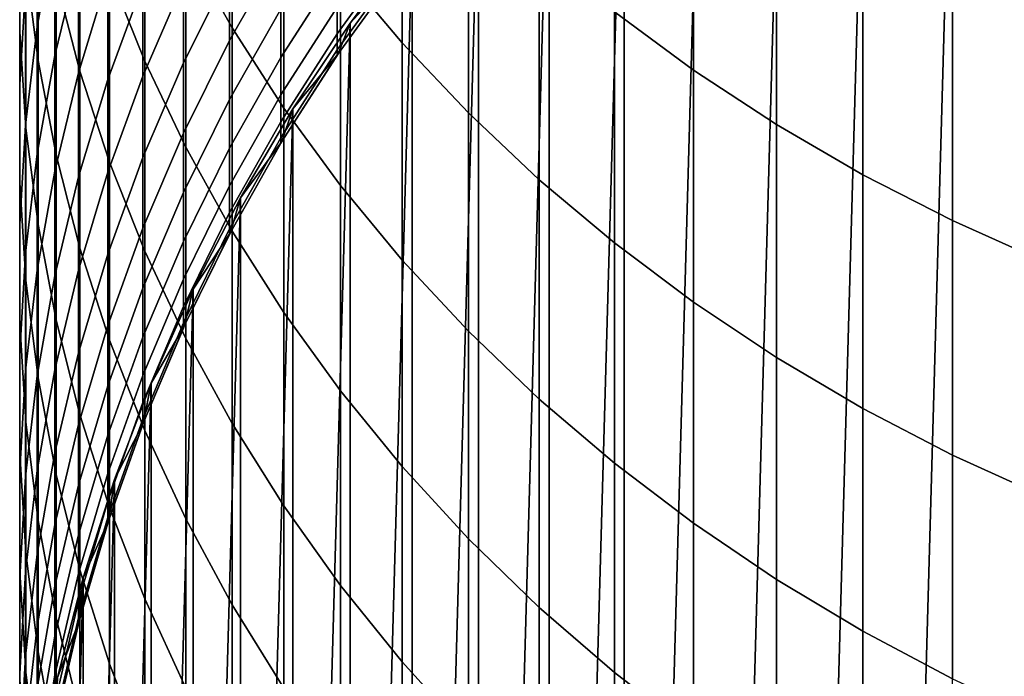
# Model space of a CAD drawing. Header units: metres. Extents: x -28 to 70, y -212 to 28.
# Tile 5 of 239: x -11.95 to -5.51, y -197.32 to -193.03. Entities that reach past the tile are written whole.
import ezdxf

# ---------------------------------------------------------------- set-up
doc = ezdxf.new("R2010")
doc.units = ezdxf.units.M
doc.layers.add('solid_10_261_102_XXX', color=7, linetype='CONTINUOUS')

msp = doc.modelspace()

# ---------------------------------------------------------------- linework, layer by layer
at = {"layer": 'solid_10_261_102_XXX'}
for points in [[(-5.804667, -210.502655, 254.300003), (-5.206594, -189.18837, 254.300003), (-4.592202, -188.913437, 254.300003), (-5.206594, -210.81163, 254.300003)], [(-6.38436, -210.160706, 254.300003), (-5.804667, -189.497345, 254.300003), (-5.206594, -189.18837, 254.300003), (-5.804667, -210.502655, 254.300003)], [(-6.944153, -209.786652, 254.300003), (-6.38436, -189.839294, 254.300003), (-5.804667, -189.497345, 254.300003), (-6.38436, -210.160706, 254.300003)], [(-7.481825, -209.382019, 254.300003), (-6.944153, -190.213348, 254.300003), (-6.38436, -189.839294, 254.300003), (-6.944153, -209.786652, 254.300003)], [(-7.996207, -208.947662, 254.300003), (-7.481825, -190.617981, 254.300003), (-6.944153, -190.213348, 254.300003), (-7.481825, -209.382019, 254.300003)], [(-7.996207, -208.947662, 254.300003), (-7.996207, -191.052338, 254.300003), (-7.481825, -190.617981, 254.300003)], [(-8.485281, -208.485275, 254.300003), (-8.485281, -191.514725, 254.300003), (-7.996207, -191.052338, 254.300003)], [(-7.996207, -208.947662, 254.300003), (-8.485281, -208.485275, 254.300003), (-7.996207, -191.052338, 254.300003)], [(-10.860441, -191.158005, 366.378143), (-10.860441, -192.546494, 363.868744), (-10.557803, -193.086411, 364.157928), (-10.557803, -191.689819, 366.681976)], [(-9.850112, -191.222885, 369.773865), (-9.850112, -192.704102, 367.261444), (-9.447371, -193.183258, 367.535156), (-9.447371, -191.694382, 370.060577)], [(-8.059649, -191.401306, 373.361298), (-8.059649, -192.980438, 370.842651), (-7.542284, -193.361649, 371.074463), (-7.542284, -191.776031, 373.603455)], [(-11.945621, -191.424408, 354.01123), (-11.945621, -192.475006, 351.499176), (-11.944586, -193.10881, 351.75412), (-11.944586, -192.051025, 354.283386)], [(-11.358356, -191.425385, 363.26828), (-11.358356, -192.728836, 360.752747), (-11.127584, -193.303741, 361.040741), (-11.127584, -191.992218, 363.571869)], [(-8.947662, -207.996201, 254.300003), (-8.947662, -192.003799, 254.300003), (-8.485281, -191.514725, 254.300003)], [(-8.485281, -208.485275, 254.300003), (-8.947662, -207.996201, 254.300003), (-8.485281, -191.514725, 254.300003)], [(-11.904513, -191.542419, 357.071533), (-11.904513, -192.676559, 354.555115), (-11.825533, -193.298965, 354.82547), (-11.825533, -192.157211, 357.358795)], [(-11.715095, -191.549255, 348.252014), (-11.715095, -192.44249, 345.738678), (-11.830687, -193.079956, 345.955475), (-11.830687, -192.180573, 348.486115)], [(-11.707903, -191.54837, 360.161377), (-11.707903, -192.766907, 357.643646), (-11.552008, -193.369522, 357.925201), (-11.552008, -192.143066, 360.45932)], [(-10.557803, -191.689819, 366.681976), (-10.557803, -193.086411, 364.157928), (-10.22066, -193.610199, 364.438477), (-10.22066, -192.20575, 366.976715)], [(-9.447371, -191.694382, 370.060577), (-9.447371, -193.183258, 367.535156), (-9.013752, -193.641647, 367.797058), (-9.013752, -192.145447, 370.3349)], [(-7.542284, -191.776031, 373.603455), (-7.542284, -193.361649, 371.074463), (-7.000267, -193.716965, 371.290558), (-7.000267, -192.12532, 373.829163)], [(-11.907613, -191.842163, 351.244598), (-11.907613, -192.817032, 348.722168), (-11.945621, -193.456589, 348.959351), (-11.945621, -192.475006, 351.499176)], [(-11.561213, -191.812317, 345.524384), (-11.561213, -192.630951, 343.004883), (-11.715095, -193.266739, 343.201904), (-11.715095, -192.44249, 345.738678)], [(-11.944586, -192.051025, 354.283386), (-11.944586, -193.10881, 351.75412), (-11.904513, -193.741531, 352.008636), (-11.904513, -192.676559, 354.555115)], [(-11.369547, -192.004608, 342.810791), (-11.369547, -192.749039, 340.287048), (-11.561213, -193.380463, 340.463989), (-11.561213, -192.630951, 343.004883)], [(-11.127584, -191.992218, 363.571869), (-11.127584, -193.303741, 361.040741), (-10.860441, -193.865921, 361.322388), (-10.860441, -192.546494, 363.868744)], [(-9.382021, -207.481827, 254.300003), (-9.382021, -192.518173, 254.300003), (-8.947662, -192.003799, 254.300003)], [(-8.947662, -207.996201, 254.300003), (-9.382021, -207.481827, 254.300003), (-8.947662, -192.003799, 254.300003)], [(-11.830687, -192.180573, 348.486115), (-11.830687, -193.079956, 345.955475), (-11.907613, -193.722641, 346.174042), (-11.907613, -192.817032, 348.722168)], [(-11.825533, -192.157211, 357.358795), (-11.825533, -193.298965, 354.82547), (-11.707903, -193.916214, 355.093567), (-11.707903, -192.766907, 357.643646)], [(-11.552008, -192.143066, 360.45932), (-11.552008, -193.369522, 357.925201), (-11.358356, -193.963089, 358.202545), (-11.358356, -192.728836, 360.752747)], [(-11.14072, -192.129196, 340.113403), (-11.14072, -192.799911, 337.58728), (-11.369547, -193.424271, 337.743958), (-11.369547, -192.749039, 340.287048)], [(-10.239358, -192.128464, 332.135406), (-10.239358, -192.581253, 329.612305), (-10.574701, -193.168488, 329.709412), (-10.574701, -192.712814, 332.248535)], [(-9.013752, -192.145447, 370.3349), (-9.013752, -193.641647, 367.797058), (-8.550674, -194.077774, 368.046204), (-8.550674, -192.5746, 370.595856)], [(-7.000267, -192.12532, 373.829163), (-7.000267, -193.716965, 371.290558), (-6.435371, -194.045242, 371.490173), (-6.435371, -192.448013, 374.037659)], [(-10.875484, -192.18927, 337.434021), (-10.875484, -192.786774, 334.907257), (-11.14072, -193.401382, 335.043762), (-11.14072, -192.799911, 337.58728)], [(-10.574701, -192.187973, 334.774292), (-10.574701, -192.712814, 332.248535), (-10.875484, -193.315033, 332.365143), (-10.875484, -192.786774, 334.907257)], [(-10.22066, -192.20575, 366.976715), (-10.22066, -193.610199, 364.438477), (-9.850112, -194.11615, 364.709473), (-9.850112, -192.704102, 367.261444)], [(-9.870549, -192.395264, 326.999451), (-9.870549, -192.707672, 324.470947), (-10.239358, -193.279297, 324.533661), (-10.239358, -192.964966, 327.077728)], [(-9.469481, -192.399689, 321.889587), (-9.469481, -192.572525, 319.362854), (-9.870549, -193.124756, 319.393066), (-9.870549, -192.950897, 321.934845)], [(-11.945621, -192.475006, 351.499176), (-11.945621, -193.456589, 348.959351), (-11.944586, -194.097122, 349.196899), (-11.944586, -193.10881, 351.75412)], [(-11.715095, -192.44249, 345.738678), (-11.715095, -193.266739, 343.201904), (-11.830687, -193.909897, 343.401215), (-11.830687, -193.079956, 345.955475)], [(-6.435371, -192.448013, 374.037659), (-6.435371, -194.045242, 371.490173), (-5.849443, -194.345398, 371.672699), (-5.849443, -192.743073, 374.228333)], [(-10.860441, -192.546494, 363.868744), (-10.860441, -193.865921, 361.322388), (-10.557803, -194.413544, 361.59671), (-10.557803, -193.086411, 364.157928)], [(-9.786657, -206.944153, 254.300003), (-9.786657, -193.055847, 254.300003), (-9.382021, -192.518173, 254.300003)], [(-9.786657, -193.055847, 304.299988), (-9.382021, -192.518173, 304.299988), (-9.382021, -192.518173, 254.300003), (-9.786657, -193.055847, 254.300003)], [(-9.382021, -207.481827, 254.300003), (-9.786657, -206.944153, 254.300003), (-9.382021, -192.518173, 254.300003)], [(-9.382021, -192.518173, 304.299988), (-9.786657, -193.055847, 304.299988), (-9.46323, -192.702759, 304.299988)], [(-11.561213, -192.630951, 343.004883), (-11.561213, -193.380463, 340.463989), (-11.715095, -194.021393, 340.643555), (-11.715095, -193.266739, 343.201904)], [(-10.239358, -192.581253, 329.612305), (-10.239358, -192.964966, 327.077728), (-10.574701, -193.554626, 327.158783), (-10.574701, -193.168488, 329.709412)], [(-9.469481, -192.572525, 319.362854), (-9.469481, -192.67627, 316.832367), (-9.870549, -193.229126, 316.847473), (-9.870549, -193.124756, 319.393066)], [(-8.550674, -192.5746, 370.595856), (-8.550674, -194.077774, 368.046204), (-8.059649, -194.490204, 368.28183), (-8.059649, -192.980438, 370.842651)], [(-11.904513, -192.676559, 354.555115), (-11.904513, -193.741531, 352.008636), (-11.825533, -194.371094, 352.261902), (-11.825533, -193.298965, 354.82547)], [(-9.469481, -192.67627, 316.832367), (-9.469481, -192.710861, 314.299988), (-9.864389, -193.254898, 314.299988), (-9.870549, -193.229126, 316.847473)], [(-11.369547, -192.749039, 340.287048), (-11.369547, -193.424271, 337.743958), (-11.561213, -194.060287, 337.903534), (-11.561213, -193.380463, 340.463989)], [(-11.358356, -192.728836, 360.752747), (-11.358356, -193.963089, 358.202545), (-11.127584, -194.545639, 358.474731), (-11.127584, -193.303741, 361.040741)], [(-10.574701, -192.712814, 332.248535), (-10.574701, -193.168488, 329.709412), (-10.875484, -193.773666, 329.809509), (-10.875484, -193.315033, 332.365143)], [(-9.870549, -192.707672, 324.470947), (-9.870549, -192.950897, 321.934845), (-10.239358, -193.524033, 321.981934), (-10.239358, -193.279297, 324.533661)], [(-9.864388, -193.254898, 304.299988), (-9.864389, -193.254898, 314.299988), (-9.469481, -192.710861, 314.299988)], [(-9.46323, -192.702759, 304.299988), (-9.864388, -193.254898, 304.299988), (-9.469481, -192.710861, 314.299988), (-9.463232, -192.702759, 314.299988)], [(-9.786657, -193.055847, 304.299988), (-9.864388, -193.254898, 304.299988), (-9.46323, -192.702759, 304.299988)], [(-9.850112, -192.704102, 367.261444), (-9.850112, -194.11615, 364.709473), (-9.447371, -194.6026, 364.970032), (-9.447371, -193.183258, 367.535156)], [(-5.849443, -192.743073, 374.228333), (-5.849443, -194.345398, 371.672699), (-5.244397, -194.61647, 371.837555), (-5.244397, -193.009537, 374.400513)], [(-11.907613, -192.817032, 348.722168), (-11.907613, -193.722641, 346.174042), (-11.945621, -194.368423, 346.393677), (-11.945621, -193.456589, 348.959351)], [(-11.707903, -192.766907, 357.643646), (-11.707903, -193.916214, 355.093567), (-11.552008, -194.526306, 355.358582), (-11.552008, -193.369522, 357.925201)], [(-11.14072, -192.799911, 337.58728), (-11.14072, -193.401382, 335.043762), (-11.369547, -194.02977, 335.183319), (-11.369547, -193.424271, 337.743958)], [(-10.875484, -192.786774, 334.907257), (-10.875484, -193.315033, 332.365143), (-11.14072, -193.933136, 332.484802), (-11.14072, -193.401382, 335.043762)], [(-9.870549, -192.950897, 321.934845), (-9.870549, -193.124756, 319.393066), (-10.239358, -193.698959, 319.424469), (-10.239358, -193.524033, 321.981934)], [(-10.239358, -192.964966, 327.077728), (-10.239358, -193.279297, 324.533661), (-10.574701, -193.870956, 324.598572), (-10.574701, -193.554626, 327.158783)], [(-8.059649, -192.980438, 370.842651), (-8.059649, -194.490204, 368.28183), (-7.542284, -194.877594, 368.503143), (-7.542284, -193.361649, 371.074463)], [(-11.830687, -193.079956, 345.955475), (-11.830687, -193.909897, 343.401215), (-11.907613, -194.558304, 343.602142), (-11.907613, -193.722641, 346.174042)], [(-10.160706, -206.384354, 254.300003), (-10.160706, -193.615646, 254.300003), (-9.786657, -193.055847, 254.300003)], [(-10.160706, -193.615646, 304.299988), (-9.786657, -193.055847, 304.299988), (-9.786657, -193.055847, 254.300003), (-10.160706, -193.615646, 254.300003)], [(-9.786657, -206.944153, 254.300003), (-10.160706, -206.384354, 254.300003), (-9.786657, -193.055847, 254.300003)], [(-9.786657, -193.055847, 304.299988), (-10.160706, -193.615646, 304.299988), (-9.864388, -193.254898, 304.299988)], [(-11.944586, -193.10881, 351.75412), (-11.944586, -194.097122, 349.196899), (-11.904513, -194.736557, 349.434052), (-11.904513, -193.741531, 352.008636)], [(-10.557803, -193.086411, 364.157928), (-10.557803, -194.413544, 361.59671), (-10.22066, -194.944794, 361.862823), (-10.22066, -193.610199, 364.438477)], [(-9.870549, -193.124756, 319.393066), (-9.870549, -193.229126, 316.847473), (-10.239358, -193.80397, 316.86319), (-10.239358, -193.698959, 319.424469)], [(-10.574701, -193.168488, 329.709412), (-10.574701, -193.554626, 327.158783), (-10.875484, -194.162308, 327.24231), (-10.875484, -193.773666, 329.809509)], [(-9.447371, -193.183258, 367.535156), (-9.447371, -194.6026, 364.970032), (-9.013752, -195.067963, 365.219269), (-9.013752, -193.641647, 367.797058)], [(-11.715095, -193.266739, 343.201904), (-11.715095, -194.021393, 340.643555), (-11.830687, -194.669754, 340.825226), (-11.830687, -193.909897, 343.401215)], [(-9.870549, -193.229126, 316.847473), (-9.870549, -193.263916, 314.299988), (-10.233371, -193.829056, 314.299988), (-10.239358, -193.80397, 316.86319)], [(-9.864388, -193.254898, 304.299988), (-10.233386, -193.829086, 304.299988), (-9.870549, -193.263916, 314.299988), (-9.864389, -193.254898, 314.299988)], [(-10.160706, -193.615646, 304.299988), (-10.233386, -193.829086, 304.299988), (-9.864388, -193.254898, 304.299988)], [(-10.233386, -193.829086, 304.299988), (-10.233371, -193.829056, 314.299988), (-9.870549, -193.263916, 314.299988)], [(-9.864389, -193.254898, 314.299988), (-9.870549, -193.263916, 314.299988), (-9.870549, -193.229126, 316.847473)], [(-11.825533, -193.298965, 354.82547), (-11.825533, -194.371094, 352.261902), (-11.707903, -194.995453, 352.513062), (-11.707903, -193.916214, 355.093567)], [(-10.875484, -193.315033, 332.365143), (-10.875484, -193.773666, 329.809509), (-11.14072, -194.394806, 329.912231), (-11.14072, -193.933136, 332.484802)], [(-11.127584, -193.303741, 361.040741), (-11.127584, -194.545639, 358.474731), (-10.860441, -195.115311, 358.740906), (-10.860441, -193.865921, 361.322388)], [(-10.239358, -193.279297, 324.533661), (-10.239358, -193.524033, 321.981934), (-10.574701, -194.117233, 322.03067), (-10.574701, -193.870956, 324.598572)], [(-11.561213, -193.380463, 340.463989), (-11.561213, -194.060287, 337.903534), (-11.715095, -194.705887, 338.065552), (-11.715095, -194.021393, 340.643555)], [(-11.552008, -193.369522, 357.925201), (-11.552008, -194.526306, 355.358582), (-11.358356, -195.127213, 355.619568), (-11.358356, -193.963089, 358.202545)], [(-11.14072, -193.401382, 335.043762), (-11.14072, -193.933136, 332.484802), (-11.369547, -194.565109, 332.607147), (-11.369547, -194.02977, 335.183319)], [(-7.542284, -193.361649, 371.074463), (-7.542284, -194.877594, 368.503143), (-7.000267, -195.238693, 368.709442), (-7.000267, -193.716965, 371.290558)], [(-11.945621, -193.456589, 348.959351), (-11.945621, -194.368423, 346.393677), (-11.944586, -195.015213, 346.613647), (-11.944586, -194.097122, 349.196899)], [(-11.369547, -193.424271, 337.743958), (-11.369547, -194.02977, 335.183319), (-11.561213, -194.669907, 335.3255), (-11.561213, -194.060287, 337.903534)], [(-10.239358, -193.524033, 321.981934), (-10.239358, -193.698959, 319.424469), (-10.574701, -194.293274, 319.45697), (-10.574701, -194.117233, 322.03067)], [(-10.574701, -193.554626, 327.158783), (-10.574701, -193.870956, 324.598572), (-10.875484, -194.480698, 324.665466), (-10.875484, -194.162308, 327.24231)], [(-10.502658, -205.804672, 254.300003), (-10.502658, -194.195328, 254.300003), (-10.160706, -193.615646, 254.300003)], [(-10.502658, -194.195328, 304.299988), (-10.160706, -193.615646, 304.299988), (-10.160706, -193.615646, 254.300003), (-10.502658, -194.195328, 254.300003)], [(-10.160706, -206.384354, 254.300003), (-10.502658, -205.804672, 254.300003), (-10.160706, -193.615646, 254.300003)], [(-10.160706, -193.615646, 304.299988), (-10.502658, -194.195328, 304.299988), (-10.233386, -193.829086, 304.299988)], [(-10.22066, -193.610199, 364.438477), (-10.22066, -194.944794, 361.862823), (-9.850112, -195.457947, 362.119904), (-9.850112, -194.11615, 364.709473)], [(-9.013752, -193.641647, 367.797058), (-9.013752, -195.067963, 365.219269), (-8.550674, -195.510742, 365.456421), (-8.550674, -194.077774, 368.046204)], [(-11.907613, -193.722641, 346.174042), (-11.907613, -194.558304, 343.602142), (-11.945621, -195.209854, 343.804047), (-11.945621, -194.368423, 346.393677)], [(-10.239358, -193.698959, 319.424469), (-10.239358, -193.80397, 316.86319), (-10.574701, -194.398956, 316.879456), (-10.574701, -194.293274, 319.45697)], [(-7.000267, -193.716965, 371.290558), (-7.000267, -195.238693, 368.709442), (-6.435371, -195.572296, 368.900024), (-6.435371, -194.045242, 371.490173)], [(-11.904513, -193.741531, 352.008636), (-11.904513, -194.736557, 349.434052), (-11.825533, -195.372803, 349.670013), (-11.825533, -194.371094, 352.261902)], [(-10.875484, -193.773666, 329.809509), (-10.875484, -194.162308, 327.24231), (-11.14072, -194.786026, 327.328033), (-11.14072, -194.394806, 329.912231)], [(-10.239358, -193.80397, 316.86319), (-10.239358, -193.838989, 314.299988), (-10.568974, -194.423325, 314.299988), (-10.574701, -194.398956, 316.879456)], [(-10.568969, -194.423309, 304.299988), (-10.568974, -194.423325, 314.299988), (-10.239358, -193.838989, 314.299988)], [(-10.233386, -193.829086, 304.299988), (-10.568969, -194.423309, 304.299988), (-10.239358, -193.838989, 314.299988), (-10.233371, -193.829056, 314.299988)], [(-10.502658, -194.195328, 304.299988), (-10.568969, -194.423309, 304.299988), (-10.233386, -193.829086, 304.299988)], [(-10.233371, -193.829056, 314.299988), (-10.239358, -193.838989, 314.299988), (-10.239358, -193.80397, 316.86319)], [(-11.830687, -193.909897, 343.401215), (-11.830687, -194.669754, 340.825226), (-11.907613, -195.323395, 341.008362), (-11.907613, -194.558304, 343.602142)], [(-11.707903, -193.916214, 355.093567), (-11.707903, -194.995453, 352.513062), (-11.552008, -195.612534, 352.761292), (-11.552008, -194.526306, 355.358582)], [(-10.574701, -193.870956, 324.598572), (-10.574701, -194.117233, 322.03067), (-10.875484, -194.728577, 322.080872), (-10.875484, -194.480698, 324.665466)], [(-10.860441, -193.865921, 361.322388), (-10.860441, -195.115311, 358.740906), (-10.557803, -195.670212, 359.000153), (-10.557803, -194.413544, 361.59671)], [(-11.14072, -193.933136, 332.484802), (-11.14072, -194.394806, 329.912231), (-11.369547, -195.029892, 330.017273), (-11.369547, -194.565109, 332.607147)], [(-11.358356, -193.963089, 358.202545), (-11.358356, -195.127213, 355.619568), (-11.127584, -195.716995, 355.875763), (-11.127584, -194.545639, 358.474731)], [(-11.715095, -194.021393, 340.643555), (-11.715095, -194.705887, 338.065552), (-11.830687, -195.358948, 338.229431), (-11.830687, -194.669754, 340.825226)], [(-11.369547, -194.02977, 335.183319), (-11.369547, -194.565109, 332.607147), (-11.561213, -195.208893, 332.731781), (-11.561213, -194.669907, 335.3255)], [(-6.435371, -194.045242, 371.490173), (-6.435371, -195.572296, 368.900024), (-5.849443, -195.877335, 369.07428), (-5.849443, -194.345398, 371.672699)], [(-11.944586, -194.097122, 349.196899), (-11.944586, -195.015213, 346.613647), (-11.904513, -195.660889, 346.833221), (-11.904513, -194.736557, 349.434052)], [(-11.561213, -194.060287, 337.903534), (-11.561213, -194.669907, 335.3255), (-11.715095, -195.319702, 335.469818), (-11.715095, -194.705887, 338.065552)], [(-8.550674, -194.077774, 368.046204), (-8.550674, -195.510742, 365.456421), (-8.059649, -195.929443, 365.680695), (-8.059649, -194.490204, 368.28183)], [(-10.875484, -194.162308, 327.24231), (-10.875484, -194.480698, 324.665466), (-11.14072, -195.106522, 324.734131), (-11.14072, -194.786026, 327.328033)], [(-10.574701, -194.117233, 322.03067), (-10.574701, -194.293274, 319.45697), (-10.875484, -194.905762, 319.490479), (-10.875484, -194.728577, 322.080872)], [(-9.850112, -194.11615, 364.709473), (-9.850112, -195.457947, 362.119904), (-9.447371, -195.95134, 362.367065), (-9.447371, -194.6026, 364.970032)], [(-10.811626, -205.206589, 254.300003), (-10.811626, -194.793411, 254.300003), (-10.502658, -194.195328, 254.300003)], [(-10.811626, -194.793411, 304.299988), (-10.502658, -194.195328, 304.299988), (-10.502658, -194.195328, 254.300003), (-10.811626, -194.793411, 254.300003)], [(-10.502658, -205.804672, 254.300003), (-10.811626, -205.206589, 254.300003), (-10.502658, -194.195328, 254.300003)], [(-10.502658, -194.195328, 304.299988), (-10.811626, -194.793411, 304.299988), (-10.568969, -194.423309, 304.299988)], [(-10.574701, -194.293274, 319.45697), (-10.574701, -194.398956, 316.879456), (-10.875484, -195.012131, 316.89621), (-10.875484, -194.905762, 319.490479)], [(-11.945621, -194.368423, 346.393677), (-11.945621, -195.209854, 343.804047), (-11.944586, -195.862411, 344.006256), (-11.944586, -195.015213, 346.613647)], [(-5.849443, -194.345398, 371.672699), (-5.849443, -195.877335, 369.07428), (-5.244397, -196.152786, 369.231659), (-5.244397, -194.61647, 371.837555)], [(-11.825533, -194.371094, 352.261902), (-11.825533, -195.372803, 349.670013), (-11.707903, -196.003784, 349.904022), (-11.707903, -194.995453, 352.513062)], [(-11.14072, -194.394806, 329.912231), (-11.14072, -194.786026, 327.328033), (-11.369547, -195.423752, 327.41568), (-11.369547, -195.029892, 330.017273)], [(-10.574701, -194.398956, 316.879456), (-10.574701, -194.434189, 314.299988), (-10.870102, -195.035797, 314.299988), (-10.875484, -195.012131, 316.89621)], [(-10.568969, -194.423309, 304.299988), (-10.870113, -195.035812, 304.299988), (-10.574701, -194.434189, 314.299988), (-10.568974, -194.423325, 314.299988)], [(-10.811626, -194.793411, 304.299988), (-10.870113, -195.035812, 304.299988), (-10.568969, -194.423309, 304.299988)], [(-10.568974, -194.423325, 314.299988), (-10.574701, -194.434189, 314.299988), (-10.574701, -194.398956, 316.879456)], [(-10.557803, -194.413544, 361.59671), (-10.557803, -195.670212, 359.000153), (-10.22066, -196.208542, 359.251678), (-10.22066, -194.944794, 361.862823)], [(-10.875484, -194.480698, 324.665466), (-10.875484, -194.728577, 322.080872), (-11.14072, -195.356049, 322.132416), (-11.14072, -195.106522, 324.734131)], [(-10.870113, -195.035812, 304.299988), (-10.870102, -195.035797, 314.299988), (-10.574701, -194.434189, 314.299988)], [(-8.059649, -194.490204, 368.28183), (-8.059649, -195.929443, 365.680695), (-7.542284, -196.322739, 365.891357), (-7.542284, -194.877594, 368.503143)], [(-11.907613, -194.558304, 343.602142), (-11.907613, -195.323395, 341.008362), (-11.945621, -195.980225, 341.192383), (-11.945621, -195.209854, 343.804047)], [(-11.552008, -194.526306, 355.358582), (-11.552008, -195.612534, 352.761292), (-11.358356, -196.220352, 353.005768), (-11.358356, -195.127213, 355.619568)], [(-11.127584, -194.545639, 358.474731), (-11.127584, -195.716995, 355.875763), (-10.860441, -196.293716, 356.126251), (-10.860441, -195.115311, 358.740906)], [(-11.369547, -194.565109, 332.607147), (-11.369547, -195.029892, 330.017273), (-11.561213, -195.676834, 330.124268), (-11.561213, -195.208893, 332.731781)], [(-9.447371, -194.6026, 364.970032), (-9.447371, -195.95134, 362.367065), (-9.013752, -196.42334, 362.603516), (-9.013752, -195.067963, 365.219269)], [(-11.830687, -194.669754, 340.825226), (-11.830687, -195.358948, 338.229431), (-11.907613, -196.017365, 338.394653), (-11.907613, -195.323395, 341.008362)], [(-11.561213, -194.669907, 335.3255), (-11.561213, -195.208893, 332.731781), (-11.715095, -195.862381, 332.858276), (-11.715095, -195.319702, 335.469818)], [(-11.904513, -194.736557, 349.434052), (-11.904513, -195.660889, 346.833221), (-11.825533, -196.303345, 347.051727), (-11.825533, -195.372803, 349.670013)], [(-11.715095, -194.705887, 338.065552), (-11.715095, -195.319702, 335.469818), (-11.830687, -195.977005, 335.615784), (-11.830687, -195.358948, 338.229431)], [(-10.875484, -194.728577, 322.080872), (-10.875484, -194.905762, 319.490479), (-11.14072, -195.534409, 319.524841), (-11.14072, -195.356049, 322.132416)], [(-11.14072, -194.786026, 327.328033), (-11.14072, -195.106522, 324.734131), (-11.369547, -195.746399, 324.804321), (-11.369547, -195.423752, 327.41568)], [(-11.086555, -204.592209, 254.300003), (-11.086555, -195.407791, 254.300003), (-10.811626, -194.793411, 254.300003)], [(-11.086555, -195.407791, 304.299988), (-10.811626, -194.793411, 304.299988), (-10.811626, -194.793411, 254.300003), (-11.086555, -195.407791, 254.300003)], [(-10.811626, -205.206589, 254.300003), (-11.086555, -204.592209, 254.300003), (-10.811626, -194.793411, 254.300003)], [(-10.811626, -194.793411, 304.299988), (-11.086555, -195.407791, 304.299988), (-10.870113, -195.035812, 304.299988)], [(-7.542284, -194.877594, 368.503143), (-7.542284, -196.322739, 365.891357), (-7.000267, -196.689331, 366.087708), (-7.000267, -195.238693, 368.709442)], [(-10.875484, -194.905762, 319.490479), (-10.875484, -195.012131, 316.89621), (-11.14072, -195.641479, 316.913391), (-11.14072, -195.534409, 319.524841)], [(-10.22066, -194.944794, 361.862823), (-10.22066, -196.208542, 359.251678), (-9.850112, -196.728531, 359.494659), (-9.850112, -195.457947, 362.119904)], [(-11.707903, -194.995453, 352.513062), (-11.707903, -196.003784, 349.904022), (-11.552008, -196.627426, 350.135284), (-11.552008, -195.612534, 352.761292)], [(-11.944586, -195.015213, 346.613647), (-11.944586, -195.862411, 344.006256), (-11.904513, -196.51384, 344.20813), (-11.904513, -195.660889, 346.833221)], [(-11.369547, -195.029892, 330.017273), (-11.369547, -195.423752, 327.41568), (-11.561213, -196.073364, 327.504974), (-11.561213, -195.676834, 330.124268)], [(-10.875484, -195.012131, 316.89621), (-10.875484, -195.047592, 314.299988), (-11.135776, -195.664444, 314.299988), (-11.14072, -195.641479, 316.913391)], [(-10.870113, -195.035812, 304.299988), (-11.135792, -195.66449, 304.299988), (-10.875484, -195.047592, 314.299988), (-10.870102, -195.035797, 314.299988)], [(-11.086555, -195.407791, 304.299988), (-11.135792, -195.66449, 304.299988), (-10.870113, -195.035812, 304.299988)], [(-11.135792, -195.66449, 304.299988), (-11.135776, -195.664444, 314.299988), (-10.875484, -195.047592, 314.299988)], [(-10.870102, -195.035797, 314.299988), (-10.875484, -195.047592, 314.299988), (-10.875484, -195.012131, 316.89621)], [(-9.013752, -195.067963, 365.219269), (-9.013752, -196.42334, 362.603516), (-8.550674, -196.872421, 362.828491), (-8.550674, -195.510742, 365.456421)], [(-11.14072, -195.106522, 324.734131), (-11.14072, -195.356049, 322.132416), (-11.369547, -195.997589, 322.18512), (-11.369547, -195.746399, 324.804321)], [(-11.358356, -195.127213, 355.619568), (-11.358356, -196.220352, 353.005768), (-11.127584, -196.81691, 353.245758), (-11.127584, -195.716995, 355.875763)], [(-10.860441, -195.115311, 358.740906), (-10.860441, -196.293716, 356.126251), (-10.557803, -196.855484, 356.37027), (-10.557803, -195.670212, 359.000153)], [(-11.945621, -195.209854, 343.804047), (-11.945621, -195.980225, 341.192383), (-11.944586, -196.638062, 341.376709), (-11.944586, -195.862411, 344.006256)], [(-11.561213, -195.208893, 332.731781), (-11.561213, -195.676834, 330.124268), (-11.715095, -196.333527, 330.23288), (-11.715095, -195.862381, 332.858276)], [(-7.000267, -195.238693, 368.709442), (-7.000267, -196.689331, 366.087708), (-6.435371, -197.02803, 366.269104), (-6.435371, -195.572296, 368.900024)], [(-11.907613, -195.323395, 341.008362), (-11.907613, -196.017365, 338.394653), (-11.945621, -196.67897, 338.560669), (-11.945621, -195.980225, 341.192383)], [(-11.715095, -195.319702, 335.469818), (-11.715095, -195.862381, 332.858276), (-11.830687, -196.523422, 332.986267), (-11.830687, -195.977005, 335.615784)], [(-11.830687, -195.358948, 338.229431), (-11.830687, -195.977005, 335.615784), (-11.907613, -196.639679, 335.76297), (-11.907613, -196.017365, 338.394653)], [(-11.825533, -195.372803, 349.670013), (-11.825533, -196.303345, 347.051727), (-11.707903, -196.940475, 347.268402), (-11.707903, -196.003784, 349.904022)], [(-11.14072, -195.356049, 322.132416), (-11.14072, -195.534409, 319.524841), (-11.369547, -196.177155, 319.559998), (-11.369547, -195.997589, 322.18512)], [(-11.369547, -195.423752, 327.41568), (-11.369547, -195.746399, 324.804321), (-11.561213, -196.398209, 324.875824), (-11.561213, -196.073364, 327.504974)], [(-11.326592, -203.963364, 254.300003), (-11.326592, -196.036636, 254.300003), (-11.086555, -195.407791, 254.300003)], [(-11.326592, -196.036636, 304.299988), (-11.086555, -195.407791, 304.299988), (-11.086555, -195.407791, 254.300003), (-11.326592, -196.036636, 254.300003)], [(-11.086555, -204.592209, 254.300003), (-11.326592, -203.963364, 254.300003), (-11.086555, -195.407791, 254.300003)], [(-11.086555, -195.407791, 304.299988), (-11.326592, -196.036636, 304.299988), (-11.135792, -195.66449, 304.299988)], [(-9.850112, -195.457947, 362.119904), (-9.850112, -196.728531, 359.494659), (-9.447371, -197.228485, 359.728241), (-9.447371, -195.95134, 362.367065)], [(-8.550674, -195.510742, 365.456421), (-8.550674, -196.872421, 362.828491), (-8.059649, -197.297104, 363.041229), (-8.059649, -195.929443, 365.680695)], [(-11.14072, -195.534409, 319.524841), (-11.14072, -195.641479, 316.913391), (-11.369547, -196.284943, 316.931), (-11.369547, -196.177155, 319.559998)], [(-6.435371, -195.572296, 368.900024), (-6.435371, -197.02803, 366.269104), (-5.849443, -197.337708, 366.434967), (-5.849443, -195.877335, 369.07428)], [(-11.552008, -195.612534, 352.761292), (-11.552008, -196.627426, 350.135284), (-11.358356, -197.241699, 350.363098), (-11.358356, -196.220352, 353.005768)], [(-11.14072, -195.641479, 316.913391), (-11.14072, -195.67717, 314.299988), (-11.365126, -196.307251, 314.299988), (-11.369547, -196.284943, 316.931)], [(-11.135776, -195.664444, 314.299988), (-11.14072, -195.67717, 314.299988), (-11.14072, -195.641479, 316.913391)], [(-11.904513, -195.660889, 346.833221), (-11.904513, -196.51384, 344.20813), (-11.825533, -197.162018, 344.408997), (-11.825533, -196.303345, 347.051727)], [(-11.561213, -195.676834, 330.124268), (-11.561213, -196.073364, 327.504974), (-11.715095, -196.732788, 327.595612), (-11.715095, -196.333527, 330.23288)], [(-11.365112, -196.307205, 304.299988), (-11.365126, -196.307251, 314.299988), (-11.14072, -195.67717, 314.299988)], [(-11.135792, -195.66449, 304.299988), (-11.365112, -196.307205, 304.299988), (-11.14072, -195.67717, 314.299988), (-11.135776, -195.664444, 314.299988)], [(-11.326592, -196.036636, 304.299988), (-11.365112, -196.307205, 304.299988), (-11.135792, -195.66449, 304.299988)], [(-11.127584, -195.716995, 355.875763), (-11.127584, -196.81691, 353.245758), (-10.860441, -197.400253, 353.480408), (-10.860441, -196.293716, 356.126251)], [(-10.557803, -195.670212, 359.000153), (-10.557803, -196.855484, 356.37027), (-10.22066, -197.400482, 356.606995), (-10.22066, -196.208542, 359.251678)], [(-11.369547, -195.746399, 324.804321), (-11.369547, -195.997589, 322.18512), (-11.561213, -196.651123, 322.2388), (-11.561213, -196.398209, 324.875824)], [(-11.944586, -195.862411, 344.006256), (-11.944586, -196.638062, 341.376709), (-11.904513, -197.294769, 341.560699), (-11.904513, -196.51384, 344.20813)], [(-11.715095, -195.862381, 332.858276), (-11.715095, -196.333527, 330.23288), (-11.830687, -196.997818, 330.342773), (-11.830687, -196.523422, 332.986267)], [(-5.849443, -195.877335, 369.07428), (-5.849443, -197.337708, 366.434967), (-5.244397, -197.617355, 366.584747), (-5.244397, -196.152786, 369.231659)], [(-11.830687, -195.977005, 335.615784), (-11.830687, -196.523422, 332.986267), (-11.907613, -197.18988, 333.115265), (-11.907613, -196.639679, 335.76297)], [(-9.447371, -195.95134, 362.367065), (-9.447371, -197.228485, 359.728241), (-9.013752, -197.706772, 359.951721), (-9.013752, -196.42334, 362.603516)], [(-8.059649, -195.929443, 365.680695), (-8.059649, -197.297104, 363.041229), (-7.542284, -197.696014, 363.241058), (-7.542284, -196.322739, 365.891357)], [(-11.945621, -195.980225, 341.192383), (-11.945621, -196.67897, 338.560669), (-11.944586, -197.341599, 338.726959), (-11.944586, -196.638062, 341.376709)], [(-11.907613, -196.017365, 338.394653), (-11.907613, -196.639679, 335.76297), (-11.945621, -197.305573, 335.910858), (-11.945621, -196.67897, 338.560669)], [(-11.707903, -196.003784, 349.904022), (-11.707903, -196.940475, 347.268402), (-11.552008, -197.570206, 347.482574), (-11.552008, -196.627426, 350.135284)], [(-11.369547, -195.997589, 322.18512), (-11.369547, -196.177155, 319.559998), (-11.561213, -196.831909, 319.595825), (-11.561213, -196.651123, 322.2388)], [(-11.53102, -203.321976, 254.300003), (-11.53102, -196.678024, 254.300003), (-11.326592, -196.036636, 254.300003)], [(-11.53102, -196.678024, 304.299988), (-11.326592, -196.036636, 304.299988), (-11.326592, -196.036636, 254.300003), (-11.53102, -196.678024, 254.300003)], [(-11.326592, -203.963364, 254.300003), (-11.53102, -203.321976, 254.300003), (-11.326592, -196.036636, 254.300003)], [(-11.326592, -196.036636, 304.299988), (-11.53102, -196.678024, 304.299988), (-11.365112, -196.307205, 304.299988)], [(-11.561213, -196.073364, 327.504974), (-11.561213, -196.398209, 324.875824), (-11.715095, -197.05986, 324.948425), (-11.715095, -196.732788, 327.595612)], [(-11.369547, -196.177155, 319.559998), (-11.369547, -196.284943, 316.931), (-11.561213, -196.94043, 316.948883), (-11.561213, -196.831909, 319.595825)], [(-11.358356, -196.220352, 353.005768), (-11.358356, -197.241699, 350.363098), (-11.127584, -197.844589, 350.5867), (-11.127584, -196.81691, 353.245758)], [(-10.22066, -196.208542, 359.251678), (-10.22066, -197.400482, 356.606995), (-9.850112, -197.92691, 356.835663), (-9.850112, -196.728531, 359.494659)], [(-11.369547, -196.284943, 316.931), (-11.369547, -196.320877, 314.299988), (-11.557405, -196.962097, 314.299988), (-11.561213, -196.94043, 316.948883)], [(-11.365126, -196.307251, 314.299988), (-11.369547, -196.320877, 314.299988), (-11.369547, -196.284943, 316.931)], [(-10.860441, -196.293716, 356.126251), (-10.860441, -197.400253, 353.480408), (-10.557803, -197.968491, 353.708984), (-10.557803, -196.855484, 356.37027)], [(-11.715095, -196.333527, 330.23288), (-11.715095, -196.732788, 327.595612), (-11.830687, -197.399841, 327.687286), (-11.830687, -196.997818, 330.342773)], [(-11.825533, -196.303345, 347.051727), (-11.825533, -197.162018, 344.408997), (-11.707903, -197.80484, 344.608185), (-11.707903, -196.940475, 347.268402)], [(-11.365112, -196.307205, 304.299988), (-11.55742, -196.962143, 304.299988), (-11.369547, -196.320877, 314.299988), (-11.365126, -196.307251, 314.299988)], [(-11.53102, -196.678024, 304.299988), (-11.55742, -196.962143, 304.299988), (-11.365112, -196.307205, 304.299988)], [(-11.55742, -196.962143, 304.299988), (-11.557405, -196.962097, 314.299988), (-11.369547, -196.320877, 314.299988)], [(-7.542284, -196.322739, 365.891357), (-7.542284, -197.696014, 363.241058), (-7.000267, -198.067825, 363.427338), (-7.000267, -196.689331, 366.087708)], [(-11.561213, -196.398209, 324.875824), (-11.561213, -196.651123, 322.2388), (-11.715095, -197.314499, 322.293274), (-11.715095, -197.05986, 324.948425)], [(-9.013752, -196.42334, 362.603516), (-9.013752, -197.706772, 359.951721), (-8.550674, -198.161819, 360.164337), (-8.550674, -196.872421, 362.828491)], [(-11.830687, -196.523422, 332.986267), (-11.830687, -196.997818, 330.342773), (-11.907613, -197.667557, 330.453522), (-11.907613, -197.18988, 333.115265)], [(-11.904513, -196.51384, 344.20813), (-11.904513, -197.294769, 341.560699), (-11.825533, -197.948196, 341.743805), (-11.825533, -197.162018, 344.408997)], [(-11.907613, -196.639679, 335.76297), (-11.907613, -197.18988, 333.115265), (-11.945621, -197.859558, 333.244904), (-11.945621, -197.305573, 335.910858)], [(-11.945621, -196.67897, 338.560669), (-11.945621, -197.305573, 335.910858), (-11.944586, -197.972488, 336.05899), (-11.944586, -197.341599, 338.726959)], [(-11.944586, -196.638062, 341.376709), (-11.944586, -197.341599, 338.726959), (-11.904513, -198.003082, 338.892944), (-11.904513, -197.294769, 341.560699)], [(-11.561213, -196.651123, 322.2388), (-11.561213, -196.831909, 319.595825), (-11.715095, -197.496536, 319.632172), (-11.715095, -197.314499, 322.293274)], [(-11.699128, -202.670273, 254.300003), (-11.699128, -197.329727, 254.300003), (-11.53102, -196.678024, 254.300003)], [(-11.699128, -197.329727, 304.299988), (-11.53102, -196.678024, 304.299988), (-11.53102, -196.678024, 254.300003), (-11.699128, -197.329727, 254.300003)], [(-11.53102, -203.321976, 254.300003), (-11.699128, -202.670273, 254.300003), (-11.53102, -196.678024, 254.300003)], [(-11.53102, -196.678024, 304.299988), (-11.699128, -197.329727, 304.299988), (-11.55742, -196.962143, 304.299988)], [(-11.552008, -196.627426, 350.135284), (-11.552008, -197.570206, 347.482574), (-11.358356, -198.190475, 347.693512), (-11.358356, -197.241699, 350.363098)], [(-11.715095, -196.732788, 327.595612), (-11.715095, -197.05986, 324.948425), (-11.830687, -197.729172, 325.021851), (-11.830687, -197.399841, 327.687286)], [(-9.850112, -196.728531, 359.494659), (-9.850112, -197.92691, 356.835663), (-9.447371, -198.43306, 357.055511), (-9.447371, -197.228485, 359.728241)], [(-7.000267, -196.689331, 366.087708), (-7.000267, -198.067825, 363.427338), (-6.435371, -198.411346, 363.599426), (-6.435371, -197.02803, 366.269104)], [(-11.561213, -196.831909, 319.595825), (-11.561213, -196.94043, 316.948883), (-11.715095, -197.605804, 316.967072), (-11.715095, -197.496536, 319.632172)], [(-11.127584, -196.81691, 353.245758), (-11.127584, -197.844589, 350.5867), (-10.860441, -198.434128, 350.805328), (-10.860441, -197.400253, 353.480408)], [(-10.557803, -196.855484, 356.37027), (-10.557803, -197.968491, 353.708984), (-10.22066, -198.519745, 353.930725), (-10.22066, -197.400482, 356.606995)], [(-8.550674, -196.872421, 362.828491), (-8.550674, -198.161819, 360.164337), (-8.059649, -198.592163, 360.365387), (-8.059649, -197.297104, 363.041229)], [(-11.561213, -196.94043, 316.948883), (-11.561213, -196.976624, 314.299988), (-11.711987, -197.626846, 314.299988), (-11.715095, -197.605804, 316.967072)], [(-11.707903, -196.940475, 347.268402), (-11.707903, -197.80484, 344.608185), (-11.552008, -198.44017, 344.805084), (-11.552008, -197.570206, 347.482574)], [(-11.557405, -196.962097, 314.299988), (-11.561213, -196.976624, 314.299988), (-11.561213, -196.94043, 316.948883)], [(-11.830687, -196.997818, 330.342773), (-11.830687, -197.399841, 327.687286), (-11.907613, -198.072342, 327.779724), (-11.907613, -197.667557, 330.453522)], [(-11.55742, -196.962143, 304.299988), (-11.711966, -197.626755, 304.299988), (-11.711987, -197.626846, 314.299988), (-11.561213, -196.976624, 314.299988)], [(-11.699128, -197.329727, 304.299988), (-11.711966, -197.626755, 304.299988), (-11.55742, -196.962143, 304.299988)], [(-11.55742, -196.962143, 304.299988), (-11.561213, -196.976624, 314.299988), (-11.557405, -196.962097, 314.299988)], [(-11.715095, -197.05986, 324.948425), (-11.715095, -197.314499, 322.293274), (-11.830687, -197.985565, 322.348389), (-11.830687, -197.729172, 325.021851)], [(-6.435371, -197.02803, 366.269104), (-6.435371, -198.411346, 363.599426), (-5.849443, -198.725433, 363.756775), (-5.849443, -197.337708, 366.434967)], [(-11.907613, -197.18988, 333.115265), (-11.907613, -197.667557, 330.453522), (-11.945621, -198.34053, 330.56485), (-11.945621, -197.859558, 333.244904)], [(-11.825533, -197.162018, 344.408997), (-11.825533, -197.948196, 341.743805), (-11.707903, -198.596207, 341.925354), (-11.707903, -197.80484, 344.608185)], [(-11.358356, -197.241699, 350.363098), (-11.358356, -198.190475, 347.693512), (-11.127584, -198.79924, 347.900543), (-11.127584, -197.844589, 350.5867)], [(-9.447371, -197.228485, 359.728241), (-9.447371, -198.43306, 357.055511), (-9.013752, -198.917282, 357.265839), (-9.013752, -197.706772, 359.951721)], [(-11.945621, -197.305573, 335.910858), (-11.945621, -197.859558, 333.244904), (-11.944586, -198.530273, 333.374756), (-11.944586, -197.972488, 336.05899)], [(-11.904513, -197.294769, 341.560699), (-11.904513, -198.003082, 338.892944), (-11.825533, -198.66127, 339.058136), (-11.825533, -197.948196, 341.743805)], [(-11.715095, -197.314499, 322.293274), (-11.715095, -197.496536, 319.632172), (-11.830687, -198.168854, 319.668945), (-11.830687, -197.985565, 322.348389)], [(-8.059649, -197.297104, 363.041229), (-8.059649, -198.592163, 360.365387), (-7.542284, -198.996384, 360.55426), (-7.542284, -197.696014, 363.241058)]]:
    msp.add_3dface(points, dxfattribs=at)

doc.saveas('drawing.dxf')
